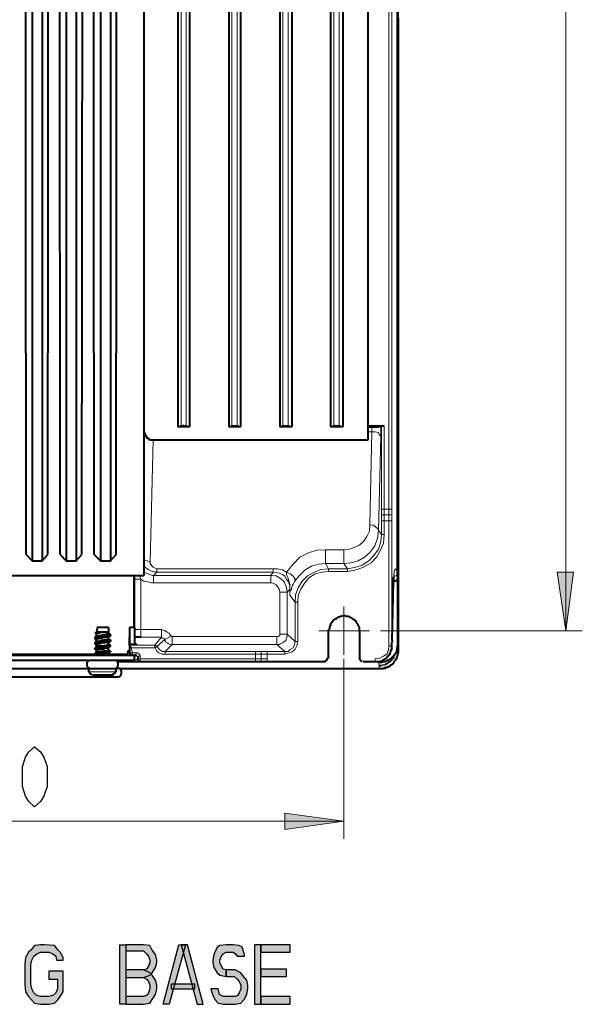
# Model space of a CAD drawing. Header units: millimetres. Extents: x 2 to 406, y 0 to 285.
# Tile 51 of 53: x 314 to 336, y 106 to 146. Entities that reach past the tile are written whole.
import ezdxf

# ---------------------------------------------------------------- set-up
doc = ezdxf.new("R2010")
doc.units = ezdxf.units.MM
doc.header["$MEASUREMENT"] = 0
doc.layers.get('0').update_dxf_attribs({"linetype": 'CONTINUOUS'})

msp = doc.modelspace()

# ---------------------------------------------------------------- hatches: boundary and pattern name
at = {"true_color": 0x000007}
for points in [[(335.543, 121.119), (335.196, 123.469), (335.858, 123.469)], [(326.675, 113.508), (324.325, 113.177), (324.325, 113.839)], [(315.473, 107.965), (315.473, 108.064), (315.357, 108.279), (315.274, 108.362), (315.125, 108.544), (314.711, 108.577), (314.563, 108.577), (314.331, 108.544), (314.182, 108.362), (314.083, 108.279), (313.967, 108.064), (313.934, 107.783), (313.934, 107.005), (313.967, 106.691), (314.083, 106.509), (314.331, 106.244), (314.563, 106.194), (314.894, 106.194), (315.125, 106.244), (315.274, 106.393), (315.357, 106.509), (315.473, 106.691), (315.473, 107.518), (314.894, 107.518), (314.894, 107.204), (315.241, 107.204), (315.241, 106.807), (315.175, 106.658), (315.059, 106.542), (314.894, 106.509), (314.563, 106.509), (314.414, 106.542), (314.298, 106.658), (314.215, 106.807), (314.182, 107.005), (314.182, 107.783), (314.215, 107.965), (314.298, 108.114), (314.414, 108.213), (314.563, 108.279), (314.894, 108.279), (315.059, 108.213), (315.175, 108.114), (315.208, 107.965)], [(317.739, 108.577), (317.739, 106.194), (317.971, 106.194), (317.971, 108.577)], [(317.971, 108.577), (317.971, 108.329), (318.683, 108.329), (318.798, 108.213), (318.881, 108.114), (318.931, 107.965), (318.931, 107.866), (318.881, 107.717), (318.798, 107.601), (318.683, 107.568), (317.971, 107.568), (317.971, 107.27), (318.683, 107.27), (318.931, 107.353), (319.03, 107.452), (319.162, 107.667), (319.212, 107.866), (319.212, 107.965), (319.162, 108.18), (319.03, 108.362), (318.931, 108.544), (318.683, 108.577)], [(319.46, 106.194), (320.089, 108.577), (320.354, 108.577), (319.708, 106.194)], [(320.817, 106.194), (321.065, 106.194), (320.437, 108.577), (320.188, 108.577)], [(322.72, 108.114), (322.72, 108.18), (322.621, 108.478), (322.488, 108.544), (322.257, 108.577), (321.975, 108.577), (321.727, 108.544), (321.628, 108.478), (321.495, 108.18), (321.446, 107.965), (321.446, 107.866), (321.495, 107.667), (321.628, 107.452), (321.727, 107.353), (321.975, 107.303), (321.975, 107.568), (321.86, 107.601), (321.793, 107.717), (321.727, 107.866), (321.727, 107.965), (321.793, 108.114), (321.86, 108.213), (321.975, 108.279), (322.257, 108.279), (322.356, 108.213), (322.422, 108.114)], [(323.117, 108.577), (323.117, 106.194), (323.365, 106.194), (323.365, 108.577)], [(323.365, 108.577), (323.365, 108.279), (324.54, 108.279), (324.54, 108.577)], [(317.971, 107.568), (317.971, 107.27), (318.683, 107.27), (318.798, 107.204), (318.881, 107.104), (318.931, 106.956), (318.931, 106.807), (318.881, 106.658), (318.798, 106.542), (318.683, 106.509), (317.971, 106.509), (317.971, 106.194), (318.683, 106.194), (318.931, 106.244), (319.03, 106.393), (319.162, 106.592), (319.212, 106.807), (319.212, 106.956), (319.162, 107.154), (319.03, 107.353), (318.931, 107.452), (318.683, 107.568)], [(321.975, 107.303), (322.306, 107.303), (322.422, 107.204), (322.505, 107.104), (322.571, 106.956), (322.571, 106.807), (322.505, 106.658), (322.439, 106.542), (322.339, 106.509), (321.876, 106.509), (321.711, 106.592), (321.661, 106.807), (321.363, 106.807), (321.429, 106.592), (321.529, 106.393), (321.661, 106.244), (321.876, 106.194), (322.339, 106.194), (322.571, 106.244), (322.703, 106.393), (322.803, 106.592), (322.852, 106.807), (322.852, 106.956), (322.803, 107.154), (322.637, 107.353), (322.571, 107.452), (322.339, 107.568), (321.975, 107.568)], [(323.365, 107.601), (323.365, 107.303), (324.391, 107.303), (324.391, 107.601)], [(319.791, 107.005), (319.791, 106.807), (320.734, 106.807), (320.734, 107.005)], [(323.365, 106.509), (323.365, 106.194), (324.54, 106.194), (324.54, 106.509)]]:
    msp.add_hatch(color=0, dxfattribs=at).paths.add_polyline_path(points)

# ---------------------------------------------------------------- linework, layer by layer
at = {"color": 0, "linetype": 'Continuous', "lineweight": 40, "true_color": 0x000007}
for p, q in [((326.393, 121.632), (326.36, 121.583)), ((326.426, 121.649), (326.393, 121.632)), ((326.492, 121.665), (326.426, 121.649)), ((326.542, 121.698), (326.492, 121.665)), ((326.575, 121.698), (326.542, 121.698)), ((326.641, 121.715), (326.575, 121.698)), ((326.741, 121.715), (326.641, 121.715)), ((326.79, 121.698), (326.741, 121.715)), ((326.873, 121.698), (326.79, 121.698)), ((326.923, 121.665), (326.873, 121.698)), ((326.939, 121.649), (326.923, 121.665)), ((327.005, 121.632), (326.939, 121.649)), ((327.039, 121.583), (327.005, 121.632)), ((326.112, 121.202), (326.062, 121.169)), ((326.128, 121.301), (326.112, 121.268)), ((326.112, 121.268), (326.112, 121.202)), ((326.145, 121.367), (326.128, 121.301)), ((326.195, 121.434), (326.145, 121.417)), ((326.145, 121.417), (326.145, 121.367)), ((326.244, 121.5), (326.195, 121.434)), ((326.261, 121.549), (326.244, 121.5)), ((326.294, 121.566), (326.261, 121.549)), ((326.36, 121.583), (326.294, 121.566)), ((327.121, 121.549), (327.039, 121.583)), ((327.171, 121.5), (327.121, 121.549)), ((327.187, 121.434), (327.171, 121.5)), ((327.254, 121.367), (327.187, 121.434)), ((327.27, 121.301), (327.254, 121.367)), ((327.303, 121.268), (327.27, 121.301)), ((327.303, 121.119), (327.303, 121.268)), ((326.062, 121.169), (326.062, 121.119)), ((318.385, 120.143), (318.368, 120.143)), ((327.303, 120.044), (327.287, 120.044)), ((316.449, 119.862), (316.416, 119.862)), ((316.416, 119.862), (316.416, 119.713)), ((316.416, 119.713), (316.449, 119.68)), ((316.482, 119.911), (316.449, 119.895)), ((316.449, 119.895), (316.449, 119.862)), ((316.449, 119.68), (316.449, 119.663)), ((316.449, 119.663), (316.482, 119.663)), ((316.499, 119.911), (316.482, 119.911)), ((316.482, 119.663), (316.482, 119.63)), ((316.482, 119.63), (316.515, 119.63)), ((316.581, 119.928), (316.499, 119.928)), ((316.499, 119.928), (316.499, 119.911)), ((316.515, 119.63), (316.532, 119.614)), ((317.591, 119.928), (317.508, 119.928)), ((317.541, 119.614), (317.557, 119.63)), ((317.557, 119.63), (317.624, 119.63)), ((317.624, 119.911), (317.591, 119.928)), ((317.624, 119.911), (317.607, 119.911)), ((317.64, 119.895), (317.624, 119.911)), ((317.624, 119.63), (317.624, 119.663)), ((317.624, 119.663), (317.64, 119.663)), ((317.657, 119.862), (317.64, 119.895)), ((317.64, 119.663), (317.64, 119.68)), ((317.64, 119.68), (317.657, 119.68)), ((317.657, 119.845), (317.657, 119.862)), ((317.673, 119.812), (317.657, 119.845)), ((317.657, 119.68), (317.657, 119.746)), ((317.657, 119.746), (317.673, 119.746)), ((317.673, 119.746), (317.673, 119.812)), ((316.532, 119.614), (316.581, 119.614)), ((317.508, 119.614), (317.541, 119.614)), ((317.739, 119.614), (317.657, 119.614)), ((317.657, 119.283), (317.673, 119.299)), ((317.673, 119.299), (317.739, 119.299)), ((317.739, 119.597), (317.739, 119.614)), ((317.773, 119.597), (317.739, 119.597)), ((317.739, 119.299), (317.773, 119.332)), ((317.773, 119.332), (317.756, 119.349)), ((317.773, 119.547), (317.773, 119.597)), ((317.789, 119.547), (317.773, 119.547)), ((317.773, 119.332), (317.789, 119.365)), ((317.789, 119.531), (317.789, 119.547)), ((317.806, 119.514), (317.789, 119.531)), ((317.789, 119.365), (317.789, 119.382)), ((317.789, 119.382), (317.806, 119.382)), ((317.806, 119.382), (317.806, 119.514))]:
    msp.add_line(p, q, dxfattribs=at)
at = {"color": 0, "linetype": 'Continuous', "lineweight": 5, "true_color": 0x000007}
for points in [[(335.543, 121.119), (335.543, 182.721)], [(328.478, 125.984), (328.478, 177.857)], [(328.594, 125.984), (328.594, 177.857)], [(320.188, 172.264), (320.188, 129.31)], [(320.387, 172.264), (320.387, 129.31)], [(322.207, 172.264), (322.207, 129.31)], [(322.422, 172.264), (322.422, 129.31)], [(324.242, 172.264), (324.242, 129.31)], [(324.457, 172.264), (324.457, 129.31)], [(326.277, 172.264), (326.277, 129.31)], [(326.492, 172.264), (326.492, 129.31)], [(328.842, 120.375), (328.842, 146.369)], [(328.859, 145.376), (328.859, 145.376)], [(327.651, 129.078), (327.8, 129.078)], [(327.8, 129.078), (327.717, 125.355)], [(327.8, 129.277), (327.8, 129.078)], [(327.8, 129.078), (327.932, 129.078), (328.064, 129.045), (328.097, 128.962), (328.164, 128.896)], [(328.164, 129.293), (328.164, 128.896)], [(328.18, 125.984), (328.18, 129.31)], [(328.296, 125.984), (328.296, 129.31)], [(318.947, 123.866), (319.063, 128.747)], [(328.164, 128.896), (328.064, 125.123)], [(328.18, 125.984), (328.594, 125.984)], [(328.18, 125.736), (328.18, 125.984)], [(328.296, 125.752), (328.296, 125.984)], [(328.478, 125.752), (328.478, 125.984)], [(328.594, 125.636), (328.594, 125.984)], [(328.18, 125.736), (328.213, 125.736), (328.23, 125.752), (328.296, 125.752)], [(328.18, 125.521), (328.18, 125.736)], [(328.18, 125.521), (328.594, 125.521)], [(328.18, 124.975), (328.18, 125.521)], [(328.296, 125.752), (328.478, 125.752)], [(328.296, 125.521), (328.296, 125.752)], [(328.296, 124.975), (328.296, 125.521)], [(328.478, 125.752), (328.544, 125.752), (328.594, 125.736)], [(328.478, 125.521), (328.478, 125.752)], [(328.478, 120.524), (328.478, 125.521)], [(328.594, 125.521), (328.594, 125.636)], [(328.594, 120.524), (328.594, 125.521)], [(327.717, 125.355), (327.7, 125.107), (327.601, 124.892), (327.469, 124.693), (327.303, 124.544), (327.088, 124.445), (326.89, 124.379), (326.675, 124.362)], [(327.717, 125.355), (327.849, 125.339), (327.949, 125.272), (328.031, 125.206), (328.064, 125.123)], [(328.064, 125.123), (328.031, 124.826), (327.915, 124.511), (327.717, 124.247), (327.502, 124.065), (327.254, 123.916), (326.956, 123.833), (326.675, 123.816)], [(326.823, 123.601), (327.154, 123.667), (327.419, 123.75), (327.684, 123.916), (327.882, 124.131), (328.064, 124.379), (328.164, 124.677), (328.18, 124.975)], [(326.823, 123.485), (327.171, 123.552), (327.469, 123.667), (327.767, 123.833), (327.982, 124.065), (328.147, 124.346), (328.263, 124.627), (328.296, 124.975)], [(328.064, 125.123), (328.18, 124.975)], [(328.18, 124.975), (328.296, 124.975)], [(325.946, 124.362), (325.599, 124.346), (325.268, 124.23), (324.921, 124.065), (324.656, 123.783), (324.391, 123.469)], [(326.675, 124.362), (325.946, 124.362)], [(325.946, 124.362), (325.946, 123.816)], [(326.675, 124.362), (326.675, 123.816)], [(318.699, 123.932), (318.832, 123.916), (318.947, 123.866)], [(319.212, 123.469), (319.03, 123.485), (318.865, 123.568), (318.699, 123.7)], [(319.212, 123.601), (319.146, 123.618), (319.063, 123.667), (319.014, 123.717), (318.947, 123.816), (318.947, 123.866)], [(323.862, 123.601), (319.212, 123.601)], [(319.212, 123.469), (319.212, 123.601)], [(324.391, 123.469), (324.226, 123.552), (324.027, 123.601), (323.862, 123.601)], [(323.862, 123.469), (323.862, 123.601)], [(325.946, 123.816), (325.665, 123.783), (325.384, 123.7), (325.136, 123.552), (324.904, 123.336), (324.705, 123.088)], [(324.739, 122.261), (324.755, 122.559), (324.854, 122.84), (325.003, 123.088), (325.235, 123.32), (325.5, 123.469), (325.764, 123.568), (326.062, 123.601)], [(326.675, 123.816), (325.946, 123.816)], [(325.946, 123.816), (326.062, 123.601)], [(326.062, 123.601), (326.823, 123.601)], [(326.062, 123.601), (326.062, 123.485)], [(326.675, 123.816), (326.823, 123.601)], [(326.823, 123.601), (326.823, 123.485)], [(328.826, 123.452), (328.776, 123.601), (328.71, 123.552), (328.66, 123.237)], [(318.302, 123.336), (318.302, 123.188)], [(318.567, 123.188), (318.302, 123.188)], [(318.302, 123.188), (318.302, 121.252)], [(318.534, 123.336), (318.55, 123.303), (318.55, 123.237), (318.567, 123.188)], [(319.08, 123.039), (318.997, 123.039), (318.865, 123.072), (318.699, 123.105), (318.567, 123.188)], [(318.567, 123.188), (318.567, 121.169)], [(319.08, 123.336), (319.03, 123.336), (318.947, 123.37), (318.865, 123.403), (318.782, 123.419), (318.699, 123.469)], [(319.08, 123.336), (319.212, 123.469)], [(323.762, 123.336), (319.08, 123.336)], [(319.08, 123.336), (319.08, 123.039)], [(323.862, 123.469), (319.212, 123.469)], [(323.862, 123.469), (323.762, 123.336)], [(324.424, 122.658), (324.391, 122.857), (324.292, 123.072), (324.143, 123.221), (323.977, 123.32), (323.762, 123.336)], [(323.762, 123.336), (323.762, 123.039)], [(324.523, 122.774), (324.523, 122.923), (324.474, 123.072), (324.391, 123.188), (324.325, 123.303), (324.226, 123.37), (324.093, 123.419), (323.994, 123.452), (323.862, 123.469)], [(324.391, 123.469), (324.54, 123.403), (324.656, 123.303), (324.739, 123.188), (324.705, 123.088)], [(324.391, 123.469), (324.391, 123.37), (324.424, 123.303), (324.457, 123.221), (324.474, 123.154), (324.523, 122.989), (324.523, 122.708)], [(324.838, 122.261), (324.854, 122.542), (324.97, 122.79), (325.119, 123.039), (325.285, 123.237), (325.533, 123.403), (325.798, 123.469), (326.062, 123.485)], [(326.062, 123.485), (326.823, 123.485)], [(328.66, 123.237), (328.644, 123.237)], [(328.66, 123.237), (328.66, 123.072)], [(328.693, 123.303), (328.677, 123.37)], [(328.693, 123.303), (328.776, 123.32), (328.826, 123.37), (328.826, 123.452)], [(328.693, 123.088), (328.693, 123.303)], [(323.762, 123.039), (319.08, 123.039)], [(324.126, 122.658), (324.093, 122.79), (324.027, 122.89), (323.977, 122.956), (323.862, 123.022), (323.762, 123.039)], [(324.523, 122.774), (324.424, 122.658)], [(324.705, 123.088), (324.656, 122.989), (324.623, 122.923), (324.606, 122.857), (324.59, 122.807), (324.59, 122.774), (324.54, 122.724), (324.54, 122.691), (324.523, 122.658)], [(324.523, 122.708), (324.523, 122.774)], [(324.523, 122.542), (324.523, 122.774)], [(328.66, 123.072), (328.61, 120.739)], [(328.66, 123.072), (328.644, 123.072)], [(324.424, 122.658), (324.126, 122.658)], [(324.126, 120.987), (324.126, 122.658)], [(324.424, 120.987), (324.424, 122.658)], [(324.523, 122.708), (324.523, 122.658)], [(324.523, 122.708), (324.523, 122.542)], [(324.523, 122.658), (324.523, 122.542)], [(324.739, 122.261), (324.523, 122.542)], [(324.739, 122.261), (324.838, 122.261)], [(324.739, 120.689), (324.739, 122.261)], [(324.838, 120.689), (324.838, 122.261)], [(326.675, 121.119), (326.675, 122.095)], [(316.73, 120.871), (316.763, 120.888)], [(316.73, 120.821), (316.73, 120.871)], [(316.796, 120.805), (316.73, 120.821)], [(318.319, 121.169), (319.394, 121.169)], [(318.567, 121.169), (318.567, 120.871)], [(318.567, 120.871), (319.394, 120.871)], [(319.129, 120.54), (319.394, 120.871)], [(319.394, 121.169), (319.526, 121.136), (319.626, 121.07), (319.708, 121.02), (319.791, 120.904)], [(319.394, 120.871), (319.394, 121.169)], [(319.394, 120.871), (319.411, 120.821), (319.46, 120.821), (319.51, 120.805), (319.526, 120.772)], [(319.526, 120.772), (319.791, 120.904)], [(319.791, 120.904), (319.791, 120.888), (319.824, 120.888)], [(319.824, 120.888), (324.011, 120.888)], [(319.824, 120.573), (319.824, 120.888)], [(324.011, 120.573), (324.093, 120.573), (324.143, 120.606), (324.226, 120.639), (324.275, 120.672), (324.358, 120.739), (324.375, 120.772), (324.391, 120.821), (324.424, 120.904), (324.424, 120.987)], [(324.011, 120.888), (324.077, 120.888), (324.077, 120.904), (324.093, 120.904), (324.093, 120.921), (324.126, 120.921), (324.126, 120.987)], [(324.011, 120.573), (324.011, 120.888)], [(324.424, 120.987), (324.126, 120.987)], [(324.424, 120.987), (324.739, 120.689)], [(325.98, 121.119), (325.682, 121.119)], [(325.98, 121.119), (326.062, 121.119)], [(326.675, 121.119), (326.062, 121.119)], [(326.675, 121.119), (327.303, 121.119)], [(326.675, 121.119), (326.675, 120.16)], [(327.403, 121.119), (327.303, 121.119)], [(327.403, 121.119), (327.7, 121.119)], [(328.147, 121.119), (336.205, 121.119)], [(318.103, 120.54), (319.129, 120.54)], [(318.186, 120.441), (319.129, 120.441)], [(318.186, 120.441), (318.236, 120.242)], [(319.129, 120.54), (319.162, 120.54), (319.179, 120.524), (319.212, 120.507), (319.212, 120.49)], [(319.129, 120.54), (319.129, 120.441)], [(319.129, 120.441), (319.146, 120.441)], [(319.212, 120.49), (319.146, 120.441)], [(319.146, 120.441), (319.212, 120.308), (319.295, 120.242), (319.411, 120.193), (319.543, 120.193)], [(319.212, 120.49), (319.526, 120.772)], [(319.212, 120.49), (319.328, 120.358), (319.444, 120.292), (319.543, 120.292)], [(319.526, 120.772), (319.543, 120.739), (319.56, 120.672), (319.626, 120.639), (319.692, 120.606), (319.758, 120.573), (319.824, 120.573)], [(319.543, 120.292), (319.824, 120.573)], [(319.824, 120.573), (324.011, 120.573)], [(324.011, 120.573), (324.325, 120.292)], [(324.325, 120.193), (324.623, 120.275), (324.739, 120.391), (324.805, 120.524), (324.838, 120.689)], [(324.325, 120.292), (324.457, 120.292), (324.54, 120.375), (324.656, 120.441), (324.705, 120.573), (324.739, 120.689)], [(324.739, 120.689), (324.838, 120.689)], [(327.932, 119.994), (328.097, 120.011), (328.263, 120.11), (328.395, 120.193), (328.462, 120.358), (328.478, 120.524)], [(327.932, 119.895), (328.147, 119.911), (328.329, 119.994), (328.462, 120.143), (328.561, 120.308), (328.594, 120.524)], [(328.594, 120.424), (328.561, 120.358), (328.544, 120.275), (328.528, 120.193), (328.445, 120.126), (328.395, 120.044), (328.296, 119.978), (328.213, 119.928), (328.097, 119.895), (327.949, 119.895)], [(328.478, 120.524), (328.594, 120.524)], [(328.594, 120.656), (328.594, 120.639)], [(328.594, 120.639), (328.594, 120.606)], [(328.594, 120.524), (328.594, 120.524)], [(328.594, 120.524), (328.594, 120.49)], [(328.594, 120.49), (328.594, 120.424)], [(328.594, 120.424), (328.594, 120.424)], [(328.61, 120.739), (328.61, 120.739)], [(328.61, 120.739), (328.61, 120.689)], [(316.73, 120.16), (316.73, 120.193)], [(316.763, 120.143), (316.73, 120.16)], [(318.236, 120.242), (318.12, 120.242)], [(318.236, 120.242), (318.385, 120.242)], [(318.236, 120.242), (318.236, 120.143)], [(318.319, 120.143), (318.319, 120.11)], [(318.319, 120.11), (318.319, 120.11)], [(318.451, 120.11), (318.319, 120.11)], [(318.319, 119.978), (318.319, 120.11)], [(318.385, 120.242), (318.451, 120.242), (318.484, 120.226), (318.501, 120.193), (318.534, 120.16), (318.55, 120.143), (318.55, 120.11)], [(318.385, 120.242), (318.385, 120.143)], [(318.55, 120.11), (318.451, 120.11)], [(318.55, 120.11), (318.55, 119.994)], [(319.543, 120.292), (323.15, 120.292)], [(319.543, 120.292), (319.543, 120.193)], [(319.543, 120.193), (323.15, 120.193)], [(323.15, 120.292), (323.316, 120.292)], [(323.15, 119.895), (323.15, 120.292)], [(323.15, 120.193), (323.613, 120.193)], [(323.316, 120.292), (323.613, 120.292)], [(323.448, 120.292), (323.398, 120.275), (323.382, 120.242), (323.382, 120.193)], [(323.382, 120.193), (323.382, 119.994)], [(323.613, 120.292), (324.325, 120.292)], [(323.613, 120.292), (323.613, 119.895)], [(323.613, 120.193), (324.325, 120.193)], [(324.325, 120.292), (324.325, 120.193)], [(328.677, 120.126), (328.677, 120.11), (328.66, 120.06), (328.61, 120.044), (328.61, 120.011), (328.594, 119.994), (328.561, 119.978), (328.544, 119.928), (328.544, 119.911), (328.528, 119.895), (328.478, 119.895), (328.462, 119.862), (328.445, 119.845), (328.412, 119.845), (328.395, 119.812), (328.362, 119.812), (328.329, 119.779), (328.313, 119.779), (328.296, 119.762), (328.213, 119.762), (328.18, 119.746), (328.081, 119.746)], [(328.097, 119.63), (328.263, 119.63), (328.296, 119.663), (328.362, 119.663), (328.395, 119.68), (328.412, 119.68), (328.445, 119.713), (328.462, 119.713), (328.528, 119.746), (328.544, 119.762), (328.561, 119.779), (328.594, 119.779), (328.61, 119.812), (328.66, 119.845), (328.66, 119.862), (328.677, 119.895), (328.693, 119.911), (328.71, 119.928), (328.743, 119.978), (328.743, 119.994), (328.776, 120.011), (328.776, 120.044), (328.792, 120.11), (328.792, 120.126), (328.826, 120.143), (328.826, 120.226), (328.842, 120.242), (328.842, 120.375)], [(328.097, 119.713), (328.164, 119.713), (328.18, 119.746), (328.296, 119.746), (328.313, 119.762), (328.362, 119.762), (328.395, 119.779), (328.412, 119.812), (328.445, 119.812), (328.462, 119.845), (328.478, 119.845), (328.528, 119.862), (328.544, 119.895), (328.561, 119.911), (328.594, 119.928), (328.594, 119.978), (328.61, 119.978), (328.66, 119.994), (328.677, 120.011), (328.677, 120.044), (328.693, 120.06), (328.693, 120.126), (328.71, 120.143), (328.71, 120.193), (328.743, 120.226)], [(328.792, 120.375), (328.842, 120.375)], [(328.859, 120.358), (328.842, 120.375)], [(316.449, 119.895), (316.482, 119.895), (316.482, 119.911), (316.499, 119.911), (316.499, 119.928), (316.532, 119.928)], [(316.532, 119.614), (316.515, 119.614), (316.499, 119.63), (316.482, 119.63), (316.482, 119.663), (316.449, 119.663)], [(318.451, 119.978), (318.319, 119.978)], [(318.319, 119.978), (318.319, 119.978)], [(318.319, 119.895), (318.319, 119.978)], [(318.55, 119.994), (318.451, 119.978)], [(318.55, 119.994), (323.613, 119.994)], [(318.55, 119.994), (318.55, 119.895)], [(323.382, 119.994), (323.382, 119.928), (323.398, 119.895), (323.448, 119.895)], [(326.675, 119.994), (326.675, 112.813)], [(327.932, 119.994), (327.932, 119.895)], [(328.064, 119.895), (328.064, 119.845)], [(328.296, 119.895), (328.263, 119.895), (328.23, 119.862), (328.164, 119.862), (328.147, 119.845), (328.064, 119.845)], [(328.081, 119.845), (328.064, 119.845)], [(328.362, 119.911), (328.329, 119.895), (328.313, 119.895), (328.296, 119.862), (328.23, 119.862), (328.213, 119.845), (328.081, 119.845)], [(328.081, 119.746), (328.081, 119.845)], [(328.097, 119.713), (328.097, 119.63)], [(328.097, 119.614), (328.097, 119.63)], [(316.499, 119.481), (317.591, 119.481)], [(298.182, 113.508), (326.675, 113.508)]]:
    msp.add_lwpolyline(points, dxfattribs=at)
at = {"color": 0, "linetype": 'Continuous', "lineweight": 40, "true_color": 0x000007}
for points in [[(328.826, 123.287), (328.826, 179.28)], [(314, 124.164), (313.95, 172.529)], [(314.86, 124.164), (314.894, 172.529)], [(315.357, 124.164), (315.324, 172.529)], [(316.217, 124.164), (316.267, 172.529)], [(316.714, 124.164), (316.664, 172.529)], [(317.591, 124.164), (317.624, 172.529)], [(318.699, 172.529), (318.699, 123.336)], [(314.232, 172.247), (314.232, 123.916)], [(314.629, 172.247), (314.629, 123.916)], [(315.588, 172.247), (315.588, 123.916)], [(315.986, 172.247), (315.986, 123.916)], [(316.962, 172.247), (316.962, 123.916)], [(317.359, 172.247), (317.359, 123.916)], [(320.056, 172.264), (320.056, 129.277)], [(320.519, 172.264), (320.519, 129.277)], [(322.091, 172.264), (322.091, 129.277)], [(322.554, 172.264), (322.554, 129.277)], [(324.126, 172.264), (324.126, 129.277)], [(324.606, 172.264), (324.606, 129.277)], [(326.145, 172.264), (326.145, 129.277)], [(326.641, 172.264), (326.641, 129.277)], [(327.651, 128.747), (327.651, 172.264)], [(328.859, 145.376), (328.842, 146.369)], [(328.859, 145.376), (328.859, 145.376)], [(328.859, 120.358), (328.859, 145.376)], [(320.056, 129.277), (320.188, 129.31)], [(320.519, 129.277), (320.056, 129.277)], [(320.188, 129.31), (320.205, 129.31)], [(320.205, 129.31), (320.205, 129.326)], [(320.205, 129.31), (320.221, 129.31)], [(320.221, 129.31), (320.221, 129.326)], [(320.221, 129.31), (320.271, 129.31)], [(320.271, 129.31), (320.255, 129.326)], [(320.271, 129.31), (320.288, 129.31)], [(320.288, 129.31), (320.304, 129.31)], [(320.304, 129.31), (320.321, 129.31)], [(320.321, 129.31), (320.321, 129.326)], [(320.321, 129.31), (320.354, 129.31)], [(320.354, 129.31), (320.387, 129.31)], [(320.387, 129.31), (320.519, 129.277)], [(322.091, 129.277), (322.207, 129.31)], [(322.554, 129.277), (322.091, 129.277)], [(322.207, 129.31), (322.24, 129.31)], [(322.24, 129.31), (322.224, 129.326)], [(322.24, 129.31), (322.257, 129.31)], [(322.257, 129.31), (322.257, 129.326)], [(322.257, 129.31), (322.306, 129.31)], [(322.306, 129.31), (322.323, 129.31)], [(322.323, 129.31), (322.323, 129.326)], [(322.323, 129.31), (322.339, 129.31)], [(322.339, 129.31), (322.356, 129.31)], [(322.356, 129.31), (322.356, 129.326)], [(322.356, 129.31), (322.389, 129.31)], [(322.389, 129.31), (322.422, 129.31)], [(322.422, 129.31), (322.554, 129.277)], [(324.126, 129.277), (324.242, 129.31)], [(324.606, 129.277), (324.126, 129.277)], [(324.242, 129.31), (324.275, 129.31)], [(324.275, 129.31), (324.259, 129.326)], [(324.275, 129.31), (324.292, 129.31)], [(324.292, 129.31), (324.292, 129.326)], [(324.292, 129.31), (324.325, 129.31)], [(324.325, 129.31), (324.358, 129.31)], [(324.358, 129.31), (324.375, 129.31)], [(324.375, 129.31), (324.375, 129.326)], [(324.375, 129.31), (324.391, 129.31)], [(324.391, 129.31), (324.391, 129.326)], [(324.391, 129.31), (324.424, 129.31)], [(324.424, 129.31), (324.457, 129.31)], [(324.457, 129.31), (324.606, 129.277)], [(326.145, 129.277), (326.277, 129.31)], [(326.641, 129.277), (326.145, 129.277)], [(326.277, 129.31), (326.294, 129.31)], [(326.294, 129.31), (326.327, 129.31)], [(326.327, 129.31), (326.31, 129.326)], [(326.327, 129.31), (326.31, 129.326)], [(326.327, 129.31), (326.36, 129.31)], [(326.36, 129.31), (326.393, 129.31)], [(326.393, 129.31), (326.41, 129.31)], [(326.41, 129.31), (326.426, 129.31)], [(326.426, 129.31), (326.426, 129.326)], [(326.426, 129.31), (326.443, 129.31)], [(326.443, 129.31), (326.443, 129.326)], [(326.443, 129.31), (326.492, 129.31)], [(326.492, 129.31), (326.641, 129.277)], [(327.651, 129.31), (328.296, 129.31)], [(327.651, 129.277), (327.8, 129.277)], [(327.8, 129.277), (327.849, 129.277)], [(327.849, 129.277), (327.882, 129.277)], [(327.882, 129.277), (327.915, 129.277)], [(327.915, 129.277), (327.949, 129.277)], [(327.949, 129.277), (327.982, 129.277)], [(327.982, 129.277), (328.015, 129.277)], [(328.015, 129.277), (328.031, 129.277)], [(328.031, 129.277), (328.064, 129.277)], [(328.064, 129.277), (328.081, 129.277)], [(328.081, 129.277), (328.097, 129.277)], [(328.097, 129.277), (328.097, 129.293), (328.164, 129.293)], [(328.164, 129.293), (328.18, 129.31)], [(328.18, 129.31), (328.213, 129.31)], [(328.213, 129.31), (328.197, 129.326)], [(328.213, 129.31), (328.23, 129.31)], [(328.23, 129.31), (328.23, 129.326)], [(328.23, 129.31), (328.263, 129.31)], [(328.263, 129.31), (328.296, 129.31)], [(318.699, 129.045), (318.732, 129.012), (318.732, 128.995), (318.765, 128.929), (318.782, 128.913), (318.782, 128.896), (318.798, 128.863), (318.798, 128.83), (318.832, 128.83), (318.865, 128.813), (318.881, 128.78), (318.914, 128.764), (318.931, 128.764), (318.947, 128.747), (319.063, 128.747)], [(319.063, 128.747), (327.651, 128.747)], [(314, 124.164), (314.232, 123.916)], [(314.629, 123.916), (314.86, 124.164)], [(315.357, 124.164), (315.588, 123.916)], [(315.986, 123.916), (316.217, 124.164)], [(316.714, 124.164), (316.962, 123.916)], [(317.359, 123.916), (317.591, 124.164)], [(314.232, 123.916), (314.298, 123.916)], [(314.298, 123.916), (314.314, 123.916)], [(314.314, 123.916), (314.331, 123.916)], [(314.314, 123.916), (314.314, 123.916)], [(314.331, 123.916), (314.381, 123.916)], [(314.381, 123.916), (314.414, 123.916)], [(314.414, 123.916), (314.463, 123.916)], [(314.463, 123.916), (314.48, 123.916)], [(314.48, 123.916), (314.496, 123.916)], [(314.496, 123.916), (314.546, 123.916)], [(314.546, 123.916), (314.563, 123.916)], [(314.563, 123.916), (314.596, 123.916)], [(314.596, 123.916), (314.579, 123.916)], [(314.596, 123.916), (314.629, 123.916)], [(315.588, 123.916), (315.622, 123.916)], [(315.622, 123.916), (315.655, 123.916)], [(315.655, 123.916), (315.688, 123.916)], [(315.688, 123.916), (315.704, 123.916)], [(315.704, 123.916), (315.737, 123.916)], [(315.737, 123.916), (315.77, 123.916)], [(315.77, 123.916), (315.82, 123.916)], [(315.82, 123.916), (315.837, 123.916)], [(315.837, 123.916), (315.886, 123.916)], [(315.886, 123.916), (315.903, 123.916)], [(315.903, 123.916), (315.952, 123.916)], [(315.903, 123.916), (315.903, 123.916)], [(315.952, 123.916), (315.969, 123.916)], [(315.969, 123.916), (315.986, 123.916)], [(316.962, 123.916), (317.011, 123.916)], [(317.011, 123.916), (316.995, 123.916)], [(317.011, 123.916), (317.028, 123.916)], [(317.028, 123.916), (317.045, 123.916)], [(317.045, 123.916), (317.111, 123.916)], [(317.111, 123.916), (317.127, 123.916)], [(317.127, 123.916), (317.144, 123.916)], [(317.144, 123.916), (317.21, 123.916)], [(317.21, 123.916), (317.243, 123.916)], [(317.243, 123.916), (317.26, 123.916)], [(317.26, 123.916), (317.276, 123.916)], [(317.276, 123.916), (317.293, 123.916)], [(317.293, 123.916), (317.359, 123.916)], [(317.293, 123.916), (317.293, 123.916)], [(299.588, 123.336), (318.699, 123.336)], [(318.302, 121.252), (318.302, 123.336)], [(318.302, 123.336), (318.302, 121.252)], [(328.66, 123.237), (328.644, 123.237)], [(328.66, 123.188), (328.66, 123.237)], [(328.66, 123.072), (328.66, 123.188)], [(328.826, 123.188), (328.792, 123.154), (328.743, 123.105), (328.693, 123.088)], [(328.826, 123.287), (328.826, 123.237)], [(328.826, 123.237), (328.826, 123.188)], [(328.826, 123.188), (328.826, 120.524)], [(328.61, 120.739), (328.66, 123.072)], [(328.66, 123.088), (328.693, 123.088)], [(316.829, 121.252), (316.796, 121.07)], [(317.276, 121.252), (316.829, 121.252)], [(317.276, 121.252), (317.276, 121.07)], [(318.319, 121.252), (318.12, 121.252)], [(318.12, 121.252), (318.12, 120.573)], [(318.319, 121.252), (318.319, 120.573)], [(316.73, 121.037), (316.962, 121.037)], [(316.73, 121.037), (316.747, 121.037), (316.763, 121.02), (316.796, 121.02)], [(316.73, 121.037), (316.73, 121.037)], [(317.111, 120.904), (316.962, 120.904), (316.896, 120.888), (316.763, 120.888), (316.747, 120.871), (316.73, 120.871)], [(317.111, 120.888), (316.962, 120.888), (316.896, 120.871), (316.747, 120.871), (316.73, 120.821)], [(316.796, 120.888), (316.763, 120.888), (316.747, 120.871), (316.73, 120.871)], [(316.73, 120.871), (316.73, 120.821)], [(316.73, 120.871), (316.73, 120.871)], [(316.73, 120.871), (316.73, 120.871)], [(316.73, 120.821), (316.747, 120.805), (316.763, 120.772), (316.796, 120.772)], [(316.73, 120.821), (316.73, 120.821)], [(316.73, 120.821), (316.73, 120.821)], [(317.276, 121.07), (316.796, 121.07)], [(316.796, 121.037), (316.796, 121.07)], [(316.962, 121.037), (316.863, 121.037), (316.829, 121.02), (316.796, 121.02)], [(316.796, 120.904), (316.796, 121.02)], [(317.276, 121.02), (317.276, 120.987), (317.21, 120.987), (317.144, 120.954), (317.028, 120.954), (316.978, 120.921), (316.879, 120.921), (316.863, 120.904), (316.796, 120.904)], [(316.796, 120.904), (316.796, 120.888)], [(317.011, 120.821), (316.896, 120.821), (316.879, 120.805), (316.796, 120.805)], [(316.796, 120.805), (316.796, 120.772)], [(317.276, 120.888), (317.243, 120.888), (317.21, 120.871), (317.094, 120.871), (317.011, 120.821)], [(317.359, 120.954), (317.359, 120.954), (317.342, 120.921), (317.21, 120.921), (317.144, 120.904), (317.111, 120.904)], [(317.359, 120.921), (317.342, 120.921), (317.276, 120.904), (317.144, 120.904), (317.111, 120.888)], [(317.276, 121.02), (317.276, 121.07)], [(317.359, 120.954), (317.342, 120.987), (317.293, 121.02), (317.276, 121.02)], [(317.276, 121.02), (317.276, 121.02)], [(317.276, 120.888), (317.293, 120.904), (317.342, 120.904), (317.359, 120.921)], [(317.276, 120.772), (317.276, 120.888)], [(317.359, 120.954), (317.359, 120.954)], [(317.359, 120.921), (317.359, 120.954)], [(317.359, 120.921), (317.359, 120.937)], [(318.103, 120.871), (318.12, 120.871)], [(318.103, 120.871), (318.12, 120.242)], [(318.567, 120.871), (318.319, 120.871)], [(326.062, 120.011), (326.062, 121.119)], [(327.303, 121.119), (327.303, 120.011)], [(317.359, 120.755), (317.359, 120.739), (317.293, 120.739), (317.276, 120.689), (317.094, 120.689), (317.028, 120.672), (316.879, 120.672), (316.829, 120.656), (316.747, 120.656), (316.73, 120.639)], [(316.796, 120.672), (316.763, 120.672), (316.73, 120.639)], [(316.978, 120.656), (316.829, 120.656), (316.796, 120.639), (316.73, 120.639), (316.73, 120.606)], [(316.73, 120.639), (316.73, 120.606)], [(316.73, 120.639), (316.73, 120.639)], [(316.73, 120.606), (316.747, 120.606), (316.763, 120.573), (316.796, 120.573)], [(316.73, 120.606), (316.73, 120.606)], [(317.111, 120.49), (317.011, 120.49), (316.962, 120.441), (316.796, 120.441), (316.763, 120.424), (316.73, 120.424)], [(316.796, 120.49), (316.763, 120.441), (316.747, 120.441), (316.73, 120.424)], [(317.111, 120.441), (316.962, 120.441), (316.896, 120.424), (316.763, 120.424), (316.747, 120.391), (316.73, 120.391)], [(316.73, 120.424), (316.73, 120.391)], [(316.73, 120.424), (316.73, 120.424)], [(316.73, 120.391), (316.73, 120.408)], [(316.796, 120.672), (316.796, 120.772)], [(317.276, 120.772), (317.26, 120.772), (317.243, 120.755), (317.111, 120.755), (317.045, 120.739), (316.978, 120.739), (316.912, 120.689), (316.829, 120.689), (316.829, 120.672), (316.796, 120.672)], [(317.276, 120.672), (317.276, 120.672), (317.26, 120.656), (317.144, 120.656), (317.127, 120.639), (316.978, 120.639), (316.962, 120.606), (316.863, 120.606), (316.829, 120.573), (316.796, 120.573)], [(316.796, 120.49), (316.796, 120.573)], [(317.111, 120.524), (317.011, 120.507), (316.879, 120.507), (316.863, 120.49), (316.796, 120.49)], [(317.276, 120.441), (317.26, 120.441), (317.243, 120.424), (317.111, 120.424), (317.094, 120.391), (316.912, 120.391), (316.896, 120.375), (316.829, 120.375), (316.796, 120.358)], [(317.359, 120.689), (317.276, 120.689), (317.243, 120.672), (317.094, 120.672), (316.978, 120.656)], [(317.276, 120.573), (317.276, 120.54), (317.21, 120.54), (317.177, 120.524), (317.111, 120.524)], [(317.359, 120.524), (317.359, 120.524), (317.342, 120.507), (317.21, 120.507), (317.144, 120.49), (317.111, 120.49)], [(317.359, 120.507), (317.359, 120.507), (317.342, 120.49), (317.144, 120.49), (317.111, 120.441)], [(317.276, 120.772), (317.276, 120.788)], [(317.359, 120.755), (317.342, 120.755), (317.293, 120.772), (317.276, 120.772)], [(317.276, 120.672), (317.293, 120.672), (317.342, 120.689), (317.359, 120.689)], [(317.276, 120.573), (317.276, 120.672)], [(317.359, 120.524), (317.342, 120.54), (317.293, 120.573), (317.276, 120.573)], [(317.276, 120.573), (317.276, 120.573)], [(317.276, 120.441), (317.293, 120.49), (317.342, 120.49), (317.359, 120.507)], [(317.276, 120.358), (317.276, 120.441)], [(317.359, 120.755), (317.359, 120.755)], [(317.359, 120.739), (317.359, 120.755)], [(317.359, 120.739), (317.359, 120.689)], [(317.359, 120.524), (317.359, 120.524)], [(317.359, 120.507), (317.359, 120.524)], [(317.359, 120.507), (317.359, 120.507)], [(318.103, 120.606), (318.12, 120.606)], [(318.17, 120.573), (318.103, 120.573)], [(318.103, 120.54), (318.186, 120.441)], [(318.302, 120.573), (318.17, 120.573)], [(318.385, 120.573), (318.302, 120.573)], [(318.319, 120.606), (318.385, 120.606)], [(318.385, 120.606), (318.385, 120.573)], [(327.949, 119.895), (328.097, 119.895), (328.164, 119.911), (328.18, 119.911), (328.213, 119.928), (328.23, 119.928), (328.263, 119.978), (328.296, 119.978), (328.313, 119.994), (328.329, 119.994), (328.362, 120.011), (328.395, 120.044), (328.412, 120.06), (328.445, 120.11), (328.462, 120.126), (328.462, 120.143), (328.478, 120.16), (328.528, 120.193), (328.528, 120.226), (328.544, 120.242), (328.544, 120.275), (328.561, 120.292), (328.561, 120.358), (328.594, 120.375), (328.594, 120.424)], [(328.164, 119.895), (328.362, 119.911), (328.544, 119.994), (328.693, 120.143), (328.792, 120.308), (328.826, 120.524)], [(328.594, 120.656), (328.61, 120.672)], [(328.594, 120.524), (328.594, 120.656)], [(328.594, 120.424), (328.594, 120.524)], [(328.61, 120.739), (328.61, 120.672)], [(300.333, 120.143), (318.385, 120.143)], [(301.905, 120.193), (316.73, 120.193)], [(316.73, 120.391), (316.763, 120.358), (316.796, 120.358)], [(317.359, 120.292), (317.293, 120.292), (317.26, 120.275), (317.127, 120.275), (317.094, 120.242), (316.896, 120.242), (316.863, 120.226), (316.747, 120.226), (316.73, 120.193)], [(317.359, 120.275), (317.276, 120.275), (317.243, 120.242), (317.094, 120.242), (317.028, 120.226), (316.879, 120.226), (316.829, 120.193), (316.747, 120.193), (316.73, 120.16)], [(316.796, 120.242), (316.78, 120.259), (316.763, 120.226), (316.747, 120.226), (316.73, 120.193)], [(316.73, 120.193), (316.73, 120.16)], [(316.73, 120.193), (316.73, 120.193)], [(316.73, 120.193), (316.73, 120.193)], [(316.73, 120.16), (316.73, 120.176)], [(316.73, 120.16), (316.73, 120.176)], [(316.747, 120.16), (316.747, 120.143), (316.73, 120.143)], [(316.73, 120.16), (316.763, 120.143)], [(316.747, 120.16), (316.73, 120.143)], [(316.73, 120.143), (316.73, 120.143)], [(316.796, 120.242), (316.796, 120.358)], [(317.011, 120.292), (316.962, 120.292), (316.896, 120.275), (316.829, 120.275), (316.796, 120.242)], [(317.276, 120.242), (317.26, 120.226), (317.177, 120.226), (317.144, 120.193), (317.011, 120.193), (316.978, 120.16), (316.863, 120.16), (316.829, 120.143)], [(317.276, 120.358), (317.26, 120.358), (317.243, 120.308), (317.127, 120.308), (317.094, 120.292), (317.011, 120.292)], [(317.359, 120.308), (317.342, 120.308), (317.293, 120.358), (317.276, 120.358)], [(317.276, 120.358), (317.276, 120.358)], [(317.276, 120.242), (317.293, 120.242), (317.342, 120.275), (317.359, 120.275)], [(317.276, 120.143), (317.276, 120.242)], [(317.276, 120.193), (318.021, 120.193)], [(317.276, 120.193), (317.276, 120.193)], [(317.359, 120.308), (317.359, 120.292)], [(317.359, 120.292), (317.359, 120.292)], [(317.359, 120.292), (317.359, 120.275)], [(317.971, 120.193), (317.971, 120.16)], [(318.319, 119.928), (318.319, 120.143)], [(318.385, 120.143), (318.368, 120.143)], [(318.451, 120.11), (318.451, 119.978)], [(328.097, 119.614), (328.263, 119.614), (328.296, 119.63), (328.362, 119.63), (328.395, 119.663), (328.412, 119.663), (328.445, 119.68), (328.462, 119.68), (328.528, 119.713), (328.544, 119.746), (328.561, 119.762), (328.594, 119.762), (328.61, 119.779), (328.66, 119.812), (328.677, 119.845), (328.693, 119.862), (328.693, 119.895), (328.71, 119.911), (328.776, 119.978), (328.776, 119.994), (328.792, 120.011), (328.792, 120.06), (328.826, 120.11), (328.826, 120.126), (328.842, 120.143), (328.842, 120.226), (328.859, 120.242), (328.859, 120.358)], [(318.319, 119.928), (300.382, 119.928)], [(317.657, 119.895), (325.946, 119.895)], [(327.452, 119.895), (327.949, 119.895)], [(301.028, 119.614), (317.657, 119.614)], [(301.028, 119.283), (317.657, 119.283)], [(316.499, 119.481), (316.499, 119.614)], [(316.647, 119.365), (317.475, 119.365)], [(317.591, 119.481), (317.591, 119.614)], [(317.723, 119.614), (328.097, 119.614)]]:
    msp.add_lwpolyline(points, dxfattribs=at)
at = {"color": 0, "linetype": 'Continuous', "lineweight": 5, "true_color": 0x000007}
for points in [[(335.543, 121.119), (335.196, 123.469), (335.858, 123.469)], [(326.675, 113.508), (324.325, 113.177), (324.325, 113.839)]]:
    msp.add_lwpolyline(points, close=True, dxfattribs=at)
at = {"color": 0, "linetype": 'Continuous', "lineweight": 30, "true_color": 0x000007}
for points in [[(314.331, 114.087), (314.099, 114.302), (313.967, 114.517), (313.851, 114.898), (313.851, 115.692), (313.967, 116.073), (314.099, 116.288), (314.331, 116.486), (314.563, 116.288), (314.695, 116.073), (314.827, 115.692), (314.827, 114.898), (314.695, 114.517), (314.563, 114.302)], [(315.473, 107.965), (315.473, 108.064), (315.357, 108.279), (315.274, 108.362), (315.125, 108.544), (314.711, 108.577), (314.563, 108.577), (314.331, 108.544), (314.182, 108.362), (314.083, 108.279), (313.967, 108.064), (313.934, 107.783), (313.934, 107.005), (313.967, 106.691), (314.083, 106.509), (314.331, 106.244), (314.563, 106.194), (314.894, 106.194), (315.125, 106.244), (315.274, 106.393), (315.357, 106.509), (315.473, 106.691), (315.473, 107.518), (314.894, 107.518), (314.894, 107.204), (315.241, 107.204), (315.241, 106.807), (315.175, 106.658), (315.059, 106.542), (314.894, 106.509), (314.563, 106.509), (314.414, 106.542), (314.298, 106.658), (314.215, 106.807), (314.182, 107.005), (314.182, 107.783), (314.215, 107.965), (314.298, 108.114), (314.414, 108.213), (314.563, 108.279), (314.894, 108.279), (315.059, 108.213), (315.175, 108.114), (315.208, 107.965)], [(317.971, 108.577), (317.971, 106.194), (317.739, 106.194), (317.739, 108.577)], [(317.971, 108.577), (317.971, 108.329), (318.683, 108.329), (318.798, 108.213), (318.881, 108.114), (318.931, 107.965), (318.931, 107.866), (318.881, 107.717), (318.798, 107.601), (318.683, 107.568), (317.971, 107.568), (317.971, 107.27), (318.683, 107.27), (318.931, 107.353), (319.03, 107.452), (319.162, 107.667), (319.212, 107.866), (319.212, 107.965), (319.162, 108.18), (319.03, 108.362), (318.931, 108.544), (318.683, 108.577)], [(319.46, 106.194), (320.089, 108.577), (320.354, 108.577), (319.708, 106.194)], [(320.817, 106.194), (321.065, 106.194), (320.437, 108.577), (320.188, 108.577)], [(322.72, 108.114), (322.72, 108.18), (322.621, 108.478), (322.488, 108.544), (322.257, 108.577), (321.975, 108.577), (321.727, 108.544), (321.628, 108.478), (321.495, 108.18), (321.446, 107.965), (321.446, 107.866), (321.495, 107.667), (321.628, 107.452), (321.727, 107.353), (321.975, 107.303), (321.975, 107.568), (321.86, 107.601), (321.793, 107.717), (321.727, 107.866), (321.727, 107.965), (321.793, 108.114), (321.86, 108.213), (321.975, 108.279), (322.257, 108.279), (322.356, 108.213), (322.422, 108.114)], [(323.117, 108.577), (323.117, 106.194), (323.365, 106.194), (323.365, 108.577)], [(323.365, 108.577), (323.365, 108.279), (324.54, 108.279), (324.54, 108.577)], [(317.971, 107.568), (317.971, 107.27), (318.683, 107.27), (318.798, 107.204), (318.881, 107.104), (318.931, 106.956), (318.931, 106.807), (318.881, 106.658), (318.798, 106.542), (318.683, 106.509), (317.971, 106.509), (317.971, 106.194), (318.683, 106.194), (318.931, 106.244), (319.03, 106.393), (319.162, 106.592), (319.212, 106.807), (319.212, 106.956), (319.162, 107.154), (319.03, 107.353), (318.931, 107.452), (318.683, 107.568)], [(321.975, 107.303), (322.306, 107.303), (322.422, 107.204), (322.505, 107.104), (322.571, 106.956), (322.571, 106.807), (322.505, 106.658), (322.439, 106.542), (322.339, 106.509), (321.876, 106.509), (321.711, 106.592), (321.661, 106.807), (321.363, 106.807), (321.429, 106.592), (321.529, 106.393), (321.661, 106.244), (321.876, 106.194), (322.339, 106.194), (322.571, 106.244), (322.703, 106.393), (322.803, 106.592), (322.852, 106.807), (322.852, 106.956), (322.803, 107.154), (322.637, 107.353), (322.571, 107.452), (322.339, 107.568), (321.975, 107.568)], [(323.365, 107.601), (323.365, 107.303), (324.391, 107.303), (324.391, 107.601)], [(319.791, 107.005), (319.791, 106.807), (320.734, 106.807), (320.734, 107.005)], [(323.365, 106.509), (323.365, 106.194), (324.54, 106.194), (324.54, 106.509)]]:
    msp.add_lwpolyline(points, close=True, dxfattribs=at)
at = {"color": 0, "linetype": 'Continuous', "lineweight": 40, "true_color": 0x000007}
for points in [[(317.921, 120.16), (318.004, 120.16), (318.087, 120.242), (318.087, 120.342)], [(318.12, 120.275), (318.12, 120.226), (318.153, 120.16), (318.203, 120.16)], [(318.401, 120.11), (318.401, 120.143), (318.385, 120.143), (318.352, 120.143)], [(325.913, 119.911), (325.98, 119.911), (326.046, 119.978), (326.046, 120.044)], [(327.287, 120.044), (327.303, 119.978), (327.336, 119.911), (327.419, 119.911)], [(318.451, 119.994), (318.451, 119.961), (318.484, 119.911), (318.534, 119.911)], [(316.499, 119.514), (316.499, 119.448), (316.532, 119.382), (316.614, 119.382)], [(317.442, 119.382), (317.508, 119.398), (317.574, 119.448), (317.574, 119.514)]]:
    msp.add_open_spline(points, degree=3, dxfattribs=at)

doc.saveas('drawing.dxf')
